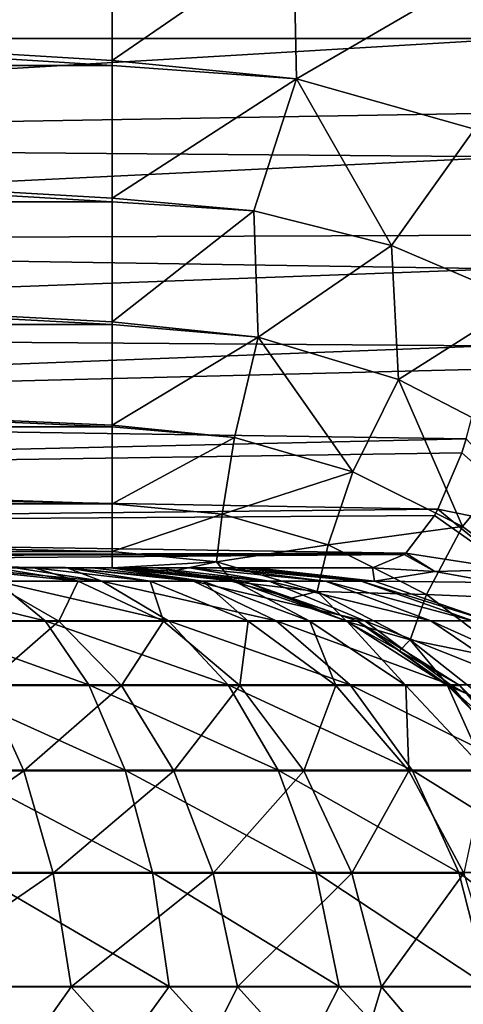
# Model space of a CAD drawing. Header units: millimetres. Extents: x -272 to -228, y -64 to 39.
# Tile 140 of 245: x -245.74 to -245.328, y -4.405 to -3.491. Entities that reach past the tile are written whole.
import ezdxf

# ---------------------------------------------------------------- set-up
doc = ezdxf.new("R2010")
doc.units = ezdxf.units.MM
doc.header["$LTSCALE"] = 26.699852
for name, color, linetype in [('126', 7, 'CONTINUOUS'), ('133', 7, 'CONTINUOUS'), ('259', 7, 'CONTINUOUS'), ('260', 7, 'CONTINUOUS'), ('271', 7, 'CONTINUOUS'), ('272', 7, 'CONTINUOUS'), ('274', 7, 'CONTINUOUS'), ('275', 7, 'CONTINUOUS'), ('362', 7, 'CONTINUOUS'), ('363', 7, 'CONTINUOUS')]:
    doc.layers.add(name, color=color, linetype=linetype)

msp = doc.modelspace()

# ---------------------------------------------------------------- linework, layer by layer
at = {"layer": '126', "color": 31, "linetype": 'Continuous', "true_color": 0xffba99}
for points in [[(-245.4128, -4, 16.44767), (-246.99127, -4, 16.80821), (-248.50303, -4, 11.64668), (-245.4128, -4, 16.44767)], [(-248.49199, -4, 11.55054), (-245.4128, -4, 16.44767), (-248.50303, -4, 11.64668), (-248.49199, -4, 11.55054)], [(-248.48757, -4, 11.53171), (-245.4128, -4, 16.44767), (-248.49199, -4, 11.55054), (-248.48757, -4, 11.53171)], [(-248.46259, -4, 11.45824), (-245.4128, -4, 16.44767), (-248.48757, -4, 11.53171), (-248.46259, -4, 11.45824)], [(-248.44599, -4, 11.42332), (-245.4128, -4, 16.44767), (-248.46259, -4, 11.45824), (-248.44599, -4, 11.42332)], [(-248.41594, -4, 11.37332), (-245.4128, -4, 16.44767), (-248.44599, -4, 11.42332), (-248.41594, -4, 11.37332)], [(-248.38053, -4, 11.32745), (-245.4128, -4, 16.44767), (-248.41594, -4, 11.37332), (-248.38053, -4, 11.32745)], [(-248.35379, -4, 11.299), (-245.4128, -4, 16.44767), (-248.38053, -4, 11.32745), (-248.35379, -4, 11.299)], [(-248.29473, -4, 11.24925), (-245.4128, -4, 16.44767), (-248.35379, -4, 11.299), (-248.29473, -4, 11.24925)], [(-248.27848, -4, 11.23807), (-245.4128, -4, 16.44767), (-248.29473, -4, 11.24925), (-248.27848, -4, 11.23807)], [(-248.19329, -4, 11.19298), (-245.4128, -4, 16.44767), (-248.27848, -4, 11.23807), (-248.19329, -4, 11.19298)], [(-247.69196, -4, 10.95156), (-245.4128, -4, 16.44767), (-248.19329, -4, 11.19298), (-247.69196, -4, 10.95156)], [(-245.65451, -4, 2.6), (-245.64353, -4, 3.22903), (-247.78133, -4, 2.6), (-245.65451, -4, 2.6)], [(-247.78133, -4, 2.6), (-245.64353, -4, 3.22903), (-247.48327, -4, 2.77153), (-247.78133, -4, 2.6)], [(-247.22097, -4, 10.65221), (-245.4128, -4, 16.44767), (-247.69196, -4, 10.95156), (-247.22097, -4, 10.65221)], [(-247.48327, -4, 2.77153), (-245.64353, -4, 3.22903), (-247.32174, -4, 2.87706), (-247.48327, -4, 2.77153)], [(-247.32174, -4, 2.87706), (-245.64353, -4, 3.22903), (-246.96963, -4, 3.14222), (-247.32174, -4, 2.87706)], [(-246.78835, -4, 10.29968), (-245.4128, -4, 16.44767), (-247.22097, -4, 10.65221), (-246.78835, -4, 10.29968)], [(-246.96963, -4, 3.14222), (-245.64353, -4, 3.22903), (-246.89637, -4, 3.20417), (-246.96963, -4, 3.14222)], [(-246.89637, -4, 3.20417), (-245.64353, -4, 3.22903), (-245.6461, -4, 3.28918), (-246.89637, -4, 3.20417)], [(-245.76313, -4, 3.56234), (-246.89637, -4, 3.20417), (-245.72682, -4, 3.51419), (-245.76313, -4, 3.56234)], [(-245.72682, -4, 3.51419), (-246.89637, -4, 3.20417), (-245.69657, -4, 3.46202), (-245.72682, -4, 3.51419)], [(-245.69657, -4, 3.46202), (-246.89637, -4, 3.20417), (-245.67282, -4, 3.40658), (-245.69657, -4, 3.46202)], [(-245.67282, -4, 3.40658), (-246.89637, -4, 3.20417), (-245.65592, -4, 3.34869), (-245.67282, -4, 3.40658)], [(-245.65592, -4, 3.34869), (-246.89637, -4, 3.20417), (-245.6461, -4, 3.28918), (-245.65592, -4, 3.34869)], [(-245.52156, -4, 10.21675), (-245.4128, -4, 16.44767), (-246.78835, -4, 10.29968), (-245.52156, -4, 10.21675)], [(-246.40039, -4, 9.89924), (-245.52156, -4, 10.21675), (-246.78835, -4, 10.29968), (-246.40039, -4, 9.89924)], [(-245.52623, -4, 10.15674), (-245.52156, -4, 10.21675), (-246.40039, -4, 9.89924), (-245.52623, -4, 10.15674)], [(-245.53811, -4, 10.0976), (-245.52623, -4, 10.15674), (-246.40039, -4, 9.89924), (-245.53811, -4, 10.0976)], [(-245.55702, -4, 10.04034), (-245.53811, -4, 10.0976), (-246.40039, -4, 9.89924), (-245.55702, -4, 10.04034)], [(-245.58269, -4, 9.98576), (-245.55702, -4, 10.04034), (-246.40039, -4, 9.89924), (-245.58269, -4, 9.98576)], [(-245.61475, -4, 9.93468), (-245.58269, -4, 9.98576), (-246.40039, -4, 9.89924), (-245.61475, -4, 9.93468)], [(-245.65272, -4, 9.88783), (-245.61475, -4, 9.93468), (-246.40039, -4, 9.89924), (-245.65272, -4, 9.88783)], [(-246.35844, -4, 9.85607), (-245.65272, -4, 9.88783), (-246.40039, -4, 9.89924), (-246.35844, -4, 9.85607)], [(-245.69605, -4, 9.84589), (-245.65272, -4, 9.88783), (-246.35844, -4, 9.85607), (-245.69605, -4, 9.84589)], [(-246.3115, -4, 9.81818), (-245.69605, -4, 9.84589), (-246.35844, -4, 9.85607), (-246.3115, -4, 9.81818)], [(-245.74411, -4, 9.80947), (-245.69605, -4, 9.84589), (-246.3115, -4, 9.81818), (-245.74411, -4, 9.80947)]]:
    msp.add_3dface(points, dxfattribs=at)
at = {"layer": '133', "color": 31, "linetype": 'Continuous', "true_color": 0xffba99}
for points in [[(-245.16788, 1.18245, 16.98313), (-246.7555, 1.18245, 17.35653), (-245.2785, -3.50872, 16.92922), (-245.16788, 1.18245, 16.98313)], [(-245.2785, -3.50872, 16.92922), (-246.7555, 1.18245, 17.35653), (-246.08644, -3.50872, 17.13403), (-245.2785, -3.50872, 16.92922)]]:
    msp.add_3dface(points, dxfattribs=at)
at = {"layer": '259', "color": 31, "linetype": 'Continuous', "true_color": 0xffba99}
for points in [[(-245.80497, -4, 3.60576), (-245.76313, -4, 3.56234), (-245.68597, -4.01253, 3.64315), (-245.80497, -4, 3.60576)], [(-245.76865, -4.01253, 3.72063), (-245.80497, -4, 3.60576), (-245.68597, -4.01253, 3.64315), (-245.76865, -4.01253, 3.72063)], [(-245.76313, -4, 3.56234), (-245.72682, -4, 3.51419), (-245.68597, -4.01253, 3.64315), (-245.76313, -4, 3.56234)], [(-245.72682, -4, 3.51419), (-245.69657, -4, 3.46202), (-245.619, -4.01253, 3.55175), (-245.72682, -4, 3.51419)], [(-245.68597, -4.01253, 3.64315), (-245.72682, -4, 3.51419), (-245.619, -4.01253, 3.55175), (-245.68597, -4.01253, 3.64315)], [(-245.69657, -4, 3.46202), (-245.67282, -4, 3.40658), (-245.57006, -4.01253, 3.44955), (-245.69657, -4, 3.46202)], [(-245.619, -4.01253, 3.55175), (-245.69657, -4, 3.46202), (-245.57006, -4.01253, 3.44955), (-245.619, -4.01253, 3.55175)], [(-245.67282, -4, 3.40658), (-245.65592, -4, 3.34869), (-245.57006, -4.01253, 3.44955), (-245.67282, -4, 3.40658)], [(-245.65592, -4, 3.34869), (-245.6461, -4, 3.28918), (-245.54082, -4.01253, 3.34008), (-245.65592, -4, 3.34869)], [(-245.57006, -4.01253, 3.44955), (-245.65592, -4, 3.34869), (-245.54082, -4.01253, 3.34008), (-245.57006, -4.01253, 3.44955)], [(-245.6461, -4, 3.28918), (-245.64353, -4, 3.22903), (-245.54082, -4.01253, 3.34008), (-245.6461, -4, 3.28918)], [(-245.54082, -4.01253, 3.34008), (-245.64353, -4, 3.22903), (-245.53229, -4.01253, 3.22709), (-245.54082, -4.01253, 3.34008)], [(-245.81589, -4.04956, 3.87561), (-245.76865, -4.01253, 3.72063), (-245.70379, -4.04956, 3.80419), (-245.81589, -4.04956, 3.87561)], [(-245.76865, -4.01253, 3.72063), (-245.68597, -4.01253, 3.64315), (-245.70379, -4.04956, 3.80419), (-245.76865, -4.01253, 3.72063)], [(-245.70379, -4.04956, 3.80419), (-245.68597, -4.01253, 3.64315), (-245.6068, -4.04956, 3.71331), (-245.70379, -4.04956, 3.80419)], [(-245.68597, -4.01253, 3.64315), (-245.619, -4.01253, 3.55175), (-245.6068, -4.04956, 3.71331), (-245.68597, -4.01253, 3.64315)], [(-245.619, -4.01253, 3.55175), (-245.57006, -4.01253, 3.44955), (-245.52824, -4.04956, 3.60609), (-245.619, -4.01253, 3.55175)], [(-245.6068, -4.04956, 3.71331), (-245.619, -4.01253, 3.55175), (-245.52824, -4.04956, 3.60609), (-245.6068, -4.04956, 3.71331)], [(-245.57006, -4.01253, 3.44955), (-245.54082, -4.01253, 3.34008), (-245.47083, -4.04956, 3.48621), (-245.57006, -4.01253, 3.44955)], [(-245.52824, -4.04956, 3.60609), (-245.57006, -4.01253, 3.44955), (-245.47083, -4.04956, 3.48621), (-245.52824, -4.04956, 3.60609)], [(-245.54082, -4.01253, 3.34008), (-245.53229, -4.01253, 3.22709), (-245.43653, -4.04956, 3.35779), (-245.54082, -4.01253, 3.34008)], [(-245.47083, -4.04956, 3.48621), (-245.54082, -4.01253, 3.34008), (-245.43653, -4.04956, 3.35779), (-245.47083, -4.04956, 3.48621)], [(-245.43653, -4.04956, 3.35779), (-245.53229, -4.01253, 3.22709), (-245.42652, -4.04956, 3.22525), (-245.43653, -4.04956, 3.35779)], [(-245.81589, -4.04956, 3.87561), (-245.70379, -4.04956, 3.80419), (-245.77255, -4.10922, 3.96001), (-245.81589, -4.04956, 3.87561)], [(-245.77255, -4.10922, 3.96001), (-245.70379, -4.04956, 3.80419), (-245.64561, -4.10922, 3.87914), (-245.77255, -4.10922, 3.96001)], [(-245.70379, -4.04956, 3.80419), (-245.6068, -4.04956, 3.71331), (-245.64561, -4.10922, 3.87914), (-245.70379, -4.04956, 3.80419)], [(-245.64561, -4.10922, 3.87914), (-245.6068, -4.04956, 3.71331), (-245.53579, -4.10922, 3.77623), (-245.64561, -4.10922, 3.87914)], [(-245.6068, -4.04956, 3.71331), (-245.52824, -4.04956, 3.60609), (-245.53579, -4.10922, 3.77623), (-245.6068, -4.04956, 3.71331)], [(-245.53579, -4.10922, 3.77623), (-245.52824, -4.04956, 3.60609), (-245.44684, -4.10922, 3.65482), (-245.53579, -4.10922, 3.77623)], [(-245.52824, -4.04956, 3.60609), (-245.47083, -4.04956, 3.48621), (-245.44684, -4.10922, 3.65482), (-245.52824, -4.04956, 3.60609)], [(-245.47083, -4.04956, 3.48621), (-245.43653, -4.04956, 3.35779), (-245.38183, -4.10922, 3.51908), (-245.47083, -4.04956, 3.48621)], [(-245.44684, -4.10922, 3.65482), (-245.47083, -4.04956, 3.48621), (-245.38183, -4.10922, 3.51908), (-245.44684, -4.10922, 3.65482)], [(-245.43653, -4.04956, 3.35779), (-245.42652, -4.04956, 3.22525), (-245.34299, -4.10922, 3.37367), (-245.43653, -4.04956, 3.35779)], [(-245.38183, -4.10922, 3.51908), (-245.43653, -4.04956, 3.35779), (-245.34299, -4.10922, 3.37367), (-245.38183, -4.10922, 3.51908)], [(-245.34299, -4.10922, 3.37367), (-245.42652, -4.04956, 3.22525), (-245.33166, -4.10922, 3.22359), (-245.34299, -4.10922, 3.37367)], [(-245.88968, -4.18852, 4.09199), (-245.77255, -4.10922, 3.96001), (-245.73637, -4.18852, 4.03047), (-245.88968, -4.18852, 4.09199)], [(-245.77255, -4.10922, 3.96001), (-245.64561, -4.10922, 3.87914), (-245.73637, -4.18852, 4.03047), (-245.77255, -4.10922, 3.96001)], [(-245.73637, -4.18852, 4.03047), (-245.64561, -4.10922, 3.87914), (-245.59705, -4.18852, 3.94171), (-245.73637, -4.18852, 4.03047)], [(-245.64561, -4.10922, 3.87914), (-245.53579, -4.10922, 3.77623), (-245.59705, -4.18852, 3.94171), (-245.64561, -4.10922, 3.87914)], [(-245.59705, -4.18852, 3.94171), (-245.53579, -4.10922, 3.77623), (-245.47651, -4.18852, 3.82876), (-245.59705, -4.18852, 3.94171)], [(-245.53579, -4.10922, 3.77623), (-245.44684, -4.10922, 3.65482), (-245.47651, -4.18852, 3.82876), (-245.53579, -4.10922, 3.77623)], [(-245.47651, -4.18852, 3.82876), (-245.44684, -4.10922, 3.65482), (-245.37888, -4.18852, 3.69551), (-245.47651, -4.18852, 3.82876)], [(-245.44684, -4.10922, 3.65482), (-245.38183, -4.10922, 3.51908), (-245.37888, -4.18852, 3.69551), (-245.44684, -4.10922, 3.65482)], [(-245.38183, -4.10922, 3.51908), (-245.34299, -4.10922, 3.37367), (-245.30753, -4.18852, 3.54652), (-245.38183, -4.10922, 3.51908)], [(-245.37888, -4.18852, 3.69551), (-245.38183, -4.10922, 3.51908), (-245.30753, -4.18852, 3.54652), (-245.37888, -4.18852, 3.69551)], [(-245.34299, -4.10922, 3.37367), (-245.33166, -4.10922, 3.22359), (-245.2649, -4.18852, 3.38693), (-245.34299, -4.10922, 3.37367)], [(-245.30753, -4.18852, 3.54652), (-245.34299, -4.10922, 3.37367), (-245.2649, -4.18852, 3.38693), (-245.30753, -4.18852, 3.54652)], [(-245.2649, -4.18852, 3.38693), (-245.33166, -4.10922, 3.22359), (-245.25246, -4.18852, 3.22221), (-245.2649, -4.18852, 3.38693)], [(-245.88968, -4.18852, 4.09199), (-245.73637, -4.18852, 4.03047), (-245.87272, -4.28346, 4.14907), (-245.88968, -4.18852, 4.09199)], [(-245.87272, -4.28346, 4.14907), (-245.73637, -4.18852, 4.03047), (-245.70916, -4.28346, 4.08344), (-245.87272, -4.28346, 4.14907)], [(-245.73637, -4.18852, 4.03047), (-245.59705, -4.18852, 3.94171), (-245.70916, -4.28346, 4.08344), (-245.73637, -4.18852, 4.03047)], [(-245.70916, -4.28346, 4.08344), (-245.59705, -4.18852, 3.94171), (-245.56053, -4.28346, 3.98875), (-245.70916, -4.28346, 4.08344)], [(-245.59705, -4.18852, 3.94171), (-245.47651, -4.18852, 3.82876), (-245.56053, -4.28346, 3.98875), (-245.59705, -4.18852, 3.94171)], [(-245.56053, -4.28346, 3.98875), (-245.47651, -4.18852, 3.82876), (-245.43193, -4.28346, 3.86826), (-245.56053, -4.28346, 3.98875)], [(-245.47651, -4.18852, 3.82876), (-245.37888, -4.18852, 3.69551), (-245.43193, -4.28346, 3.86826), (-245.47651, -4.18852, 3.82876)], [(-245.43193, -4.28346, 3.86826), (-245.37888, -4.18852, 3.69551), (-245.32779, -4.28346, 3.7261), (-245.43193, -4.28346, 3.86826)], [(-245.37888, -4.18852, 3.69551), (-245.30753, -4.18852, 3.54652), (-245.32779, -4.28346, 3.7261), (-245.37888, -4.18852, 3.69551)], [(-245.87272, -4.28346, 4.14907), (-245.70916, -4.28346, 4.08344), (-245.8622, -4.38928, 4.18445), (-245.87272, -4.28346, 4.14907)], [(-245.8622, -4.38928, 4.18445), (-245.70916, -4.28346, 4.08344), (-245.6923, -4.38928, 4.11628), (-245.8622, -4.38928, 4.18445)], [(-245.70916, -4.28346, 4.08344), (-245.56053, -4.28346, 3.98875), (-245.6923, -4.38928, 4.11628), (-245.70916, -4.28346, 4.08344)], [(-245.6923, -4.38928, 4.11628), (-245.56053, -4.28346, 3.98875), (-245.5379, -4.38928, 4.01791), (-245.6923, -4.38928, 4.11628)], [(-245.56053, -4.28346, 3.98875), (-245.43193, -4.28346, 3.86826), (-245.5379, -4.38928, 4.01791), (-245.56053, -4.28346, 3.98875)], [(-245.5379, -4.38928, 4.01791), (-245.43193, -4.28346, 3.86826), (-245.40431, -4.38928, 3.89274), (-245.5379, -4.38928, 4.01791)], [(-245.43193, -4.28346, 3.86826), (-245.32779, -4.28346, 3.7261), (-245.40431, -4.38928, 3.89274), (-245.43193, -4.28346, 3.86826)], [(-245.40431, -4.38928, 3.89274), (-245.32779, -4.28346, 3.7261), (-245.29612, -4.38928, 3.74506), (-245.40431, -4.38928, 3.89274)], [(-245.77105, -4.5, 4.16583), (-245.8622, -4.38928, 4.18445), (-245.6923, -4.38928, 4.11628), (-245.77105, -4.5, 4.16583)], [(-245.59317, -4.5, 4.07273), (-245.77105, -4.5, 4.16583), (-245.6923, -4.38928, 4.11628), (-245.59317, -4.5, 4.07273)], [(-245.59317, -4.5, 4.07273), (-245.6923, -4.38928, 4.11628), (-245.5379, -4.38928, 4.01791), (-245.59317, -4.5, 4.07273)], [(-245.43747, -4.5, 3.94598), (-245.59317, -4.5, 4.07273), (-245.5379, -4.38928, 4.01791), (-245.43747, -4.5, 3.94598)], [(-245.43747, -4.5, 3.94598), (-245.5379, -4.38928, 4.01791), (-245.40431, -4.38928, 3.89274), (-245.43747, -4.5, 3.94598)], [(-245.31022, -4.5, 3.79069), (-245.43747, -4.5, 3.94598), (-245.40431, -4.38928, 3.89274), (-245.31022, -4.5, 3.79069)], [(-245.31022, -4.5, 3.79069), (-245.40431, -4.38928, 3.89274), (-245.29612, -4.38928, 3.74506), (-245.31022, -4.5, 3.79069)]]:
    msp.add_3dface(points, dxfattribs=at)
at = {"layer": '260', "color": 31, "linetype": 'Continuous', "true_color": 0xffba99}
for points in [[(-245.64353, -4, 3.22903), (-245.65451, -4, 2.6), (-245.59818, -4.00318, 2.60118), (-245.64353, -4, 3.22903)], [(-245.53229, -4.01253, 3.22709), (-245.64353, -4, 3.22903), (-245.59818, -4.00318, 2.60118), (-245.53229, -4.01253, 3.22709)], [(-245.54259, -4.01267, 2.60234), (-245.53229, -4.01253, 3.22709), (-245.59818, -4.00318, 2.60118), (-245.54259, -4.01267, 2.60234)], [(-245.48833, -4.02839, 2.60348), (-245.53229, -4.01253, 3.22709), (-245.54259, -4.01267, 2.60234), (-245.48833, -4.02839, 2.60348)], [(-245.42652, -4.04956, 3.22525), (-245.53229, -4.01253, 3.22709), (-245.48833, -4.02839, 2.60348), (-245.42652, -4.04956, 3.22525)], [(-245.43653, -4.04996, 2.60456), (-245.42652, -4.04956, 3.22525), (-245.48833, -4.02839, 2.60348), (-245.43653, -4.04996, 2.60456)], [(-245.38764, -4.07708, 2.60559), (-245.42652, -4.04956, 3.22525), (-245.43653, -4.04996, 2.60456), (-245.38764, -4.07708, 2.60559)], [(-245.33166, -4.10922, 3.22359), (-245.42652, -4.04956, 3.22525), (-245.38764, -4.07708, 2.60559), (-245.33166, -4.10922, 3.22359)], [(-245.34203, -4.10954, 2.60654), (-245.33166, -4.10922, 3.22359), (-245.38764, -4.07708, 2.60559), (-245.34203, -4.10954, 2.60654)], [(-245.30031, -4.14691, 2.60741), (-245.33166, -4.10922, 3.22359), (-245.34203, -4.10954, 2.60654), (-245.30031, -4.14691, 2.60741)], [(-245.25246, -4.18852, 3.22221), (-245.33166, -4.10922, 3.22359), (-245.30031, -4.14691, 2.60741), (-245.25246, -4.18852, 3.22221)]]:
    msp.add_3dface(points, dxfattribs=at)
at = {"layer": '271', "color": 31, "linetype": 'Continuous', "true_color": 0xffba99}
for points in [[(-245.74411, -4, 9.80947), (-245.79621, -4, 9.7791), (-245.66408, -4.01241, 9.73027), (-245.74411, -4, 9.80947)], [(-245.79621, -4, 9.7791), (-245.76163, -4.01241, 9.67281), (-245.66408, -4.01241, 9.73027), (-245.79621, -4, 9.7791)], [(-245.69605, -4, 9.84589), (-245.74411, -4, 9.80947), (-245.66408, -4.01241, 9.73027), (-245.69605, -4, 9.84589)], [(-245.65272, -4, 9.88783), (-245.69605, -4, 9.84589), (-245.57882, -4.01241, 9.80474), (-245.65272, -4, 9.88783)], [(-245.69605, -4, 9.84589), (-245.66408, -4.01241, 9.73027), (-245.57882, -4.01241, 9.80474), (-245.69605, -4, 9.84589)], [(-245.61475, -4, 9.93468), (-245.65272, -4, 9.88783), (-245.50877, -4.01241, 9.89368), (-245.61475, -4, 9.93468)], [(-245.65272, -4, 9.88783), (-245.57882, -4.01241, 9.80474), (-245.50877, -4.01241, 9.89368), (-245.65272, -4, 9.88783)], [(-245.58269, -4, 9.98576), (-245.61475, -4, 9.93468), (-245.50877, -4.01241, 9.89368), (-245.58269, -4, 9.98576)], [(-245.55702, -4, 10.04034), (-245.58269, -4, 9.98576), (-245.45633, -4.01241, 9.99401), (-245.55702, -4, 10.04034)], [(-245.58269, -4, 9.98576), (-245.50877, -4.01241, 9.89368), (-245.45633, -4.01241, 9.99401), (-245.58269, -4, 9.98576)], [(-245.53811, -4, 10.0976), (-245.55702, -4, 10.04034), (-245.42332, -4.01241, 10.1023), (-245.53811, -4, 10.0976)], [(-245.55702, -4, 10.04034), (-245.45633, -4.01241, 9.99401), (-245.42332, -4.01241, 10.1023), (-245.55702, -4, 10.04034)], [(-245.52623, -4, 10.15674), (-245.53811, -4, 10.0976), (-245.42332, -4.01241, 10.1023), (-245.52623, -4, 10.15674)], [(-245.52156, -4, 10.21675), (-245.52623, -4, 10.15674), (-245.41086, -4.01241, 10.21482), (-245.52156, -4, 10.21675)], [(-245.52623, -4, 10.15674), (-245.42332, -4.01241, 10.1023), (-245.41086, -4.01241, 10.21482), (-245.52623, -4, 10.15674)], [(-245.84152, -4.04932, 9.53191), (-245.7166, -4.04932, 9.57704), (-245.8681, -4.01241, 9.63434), (-245.84152, -4.04932, 9.53191)], [(-245.8681, -4.01241, 9.63434), (-245.7166, -4.04932, 9.57704), (-245.76163, -4.01241, 9.67281), (-245.8681, -4.01241, 9.63434)], [(-245.7166, -4.04932, 9.57704), (-245.60215, -4.04932, 9.64446), (-245.76163, -4.01241, 9.67281), (-245.7166, -4.04932, 9.57704)], [(-245.76163, -4.01241, 9.67281), (-245.60215, -4.04932, 9.64446), (-245.66408, -4.01241, 9.73027), (-245.76163, -4.01241, 9.67281)], [(-245.60215, -4.04932, 9.64446), (-245.50211, -4.04932, 9.73184), (-245.66408, -4.01241, 9.73027), (-245.60215, -4.04932, 9.64446)], [(-245.66408, -4.01241, 9.73027), (-245.50211, -4.04932, 9.73184), (-245.57882, -4.01241, 9.80474), (-245.66408, -4.01241, 9.73027)], [(-245.50211, -4.04932, 9.73184), (-245.41992, -4.04932, 9.83618), (-245.57882, -4.01241, 9.80474), (-245.50211, -4.04932, 9.73184)], [(-245.57882, -4.01241, 9.80474), (-245.41992, -4.04932, 9.83618), (-245.50877, -4.01241, 9.89368), (-245.57882, -4.01241, 9.80474)], [(-245.41992, -4.04932, 9.83618), (-245.35841, -4.04932, 9.9539), (-245.50877, -4.01241, 9.89368), (-245.41992, -4.04932, 9.83618)], [(-245.50877, -4.01241, 9.89368), (-245.35841, -4.04932, 9.9539), (-245.45633, -4.01241, 9.99401), (-245.50877, -4.01241, 9.89368)], [(-245.35841, -4.04932, 9.9539), (-245.31967, -4.04932, 10.08095), (-245.45633, -4.01241, 9.99401), (-245.35841, -4.04932, 9.9539)], [(-245.45633, -4.01241, 9.99401), (-245.31967, -4.04932, 10.08095), (-245.42332, -4.01241, 10.1023), (-245.45633, -4.01241, 9.99401)], [(-245.31967, -4.04932, 10.08095), (-245.30505, -4.04932, 10.21297), (-245.42332, -4.01241, 10.1023), (-245.31967, -4.04932, 10.08095)], [(-245.42332, -4.01241, 10.1023), (-245.30505, -4.04932, 10.21297), (-245.41086, -4.01241, 10.21482), (-245.42332, -4.01241, 10.1023)], [(-245.81767, -4.10887, 9.44001), (-245.6762, -4.10887, 9.49112), (-245.84152, -4.04932, 9.53191), (-245.81767, -4.10887, 9.44001)], [(-245.84152, -4.04932, 9.53191), (-245.6762, -4.10887, 9.49112), (-245.7166, -4.04932, 9.57704), (-245.84152, -4.04932, 9.53191)], [(-245.6762, -4.10887, 9.49112), (-245.54659, -4.10887, 9.56747), (-245.7166, -4.04932, 9.57704), (-245.6762, -4.10887, 9.49112)], [(-245.7166, -4.04932, 9.57704), (-245.54659, -4.10887, 9.56747), (-245.60215, -4.04932, 9.64446), (-245.7166, -4.04932, 9.57704)], [(-245.54659, -4.10887, 9.56747), (-245.4333, -4.10887, 9.66643), (-245.60215, -4.04932, 9.64446), (-245.54659, -4.10887, 9.56747)], [(-245.60215, -4.04932, 9.64446), (-245.4333, -4.10887, 9.66643), (-245.50211, -4.04932, 9.73184), (-245.60215, -4.04932, 9.64446)], [(-245.4333, -4.10887, 9.66643), (-245.34022, -4.10887, 9.7846), (-245.50211, -4.04932, 9.73184), (-245.4333, -4.10887, 9.66643)], [(-245.50211, -4.04932, 9.73184), (-245.34022, -4.10887, 9.7846), (-245.41992, -4.04932, 9.83618), (-245.50211, -4.04932, 9.73184)], [(-245.34022, -4.10887, 9.7846), (-245.27055, -4.10887, 9.91792), (-245.41992, -4.04932, 9.83618), (-245.34022, -4.10887, 9.7846)], [(-245.41992, -4.04932, 9.83618), (-245.27055, -4.10887, 9.91792), (-245.35841, -4.04932, 9.9539), (-245.41992, -4.04932, 9.83618)], [(-245.27055, -4.10887, 9.91792), (-245.22668, -4.10887, 10.0618), (-245.35841, -4.04932, 9.9539), (-245.27055, -4.10887, 9.91792)], [(-245.35841, -4.04932, 9.9539), (-245.22668, -4.10887, 10.0618), (-245.31967, -4.04932, 10.08095), (-245.35841, -4.04932, 9.9539)], [(-245.79776, -4.18808, 9.36326), (-245.64246, -4.18808, 9.41936), (-245.81767, -4.10887, 9.44001), (-245.79776, -4.18808, 9.36326)], [(-245.81767, -4.10887, 9.44001), (-245.64246, -4.18808, 9.41936), (-245.6762, -4.10887, 9.49112), (-245.81767, -4.10887, 9.44001)], [(-245.64246, -4.18808, 9.41936), (-245.50018, -4.18808, 9.50317), (-245.6762, -4.10887, 9.49112), (-245.64246, -4.18808, 9.41936)], [(-245.6762, -4.10887, 9.49112), (-245.50018, -4.18808, 9.50317), (-245.54659, -4.10887, 9.56747), (-245.6762, -4.10887, 9.49112)], [(-245.50018, -4.18808, 9.50317), (-245.37582, -4.18808, 9.6118), (-245.54659, -4.10887, 9.56747), (-245.50018, -4.18808, 9.50317)], [(-245.54659, -4.10887, 9.56747), (-245.37582, -4.18808, 9.6118), (-245.4333, -4.10887, 9.66643), (-245.54659, -4.10887, 9.56747)], [(-245.37582, -4.18808, 9.6118), (-245.27364, -4.18808, 9.74152), (-245.4333, -4.10887, 9.66643), (-245.37582, -4.18808, 9.6118)], [(-245.4333, -4.10887, 9.66643), (-245.27364, -4.18808, 9.74152), (-245.34022, -4.10887, 9.7846), (-245.4333, -4.10887, 9.66643)], [(-245.27364, -4.18808, 9.74152), (-245.19717, -4.18808, 9.88786), (-245.34022, -4.10887, 9.7846), (-245.27364, -4.18808, 9.74152)], [(-245.34022, -4.10887, 9.7846), (-245.19717, -4.18808, 9.88786), (-245.27055, -4.10887, 9.91792), (-245.34022, -4.10887, 9.7846)], [(-245.78277, -4.28295, 9.30551), (-245.61707, -4.28295, 9.36537), (-245.79776, -4.18808, 9.36326), (-245.78277, -4.28295, 9.30551)], [(-245.79776, -4.18808, 9.36326), (-245.61707, -4.28295, 9.36537), (-245.64246, -4.18808, 9.41936), (-245.79776, -4.18808, 9.36326)], [(-245.61707, -4.28295, 9.36537), (-245.46527, -4.28295, 9.45479), (-245.64246, -4.18808, 9.41936), (-245.61707, -4.28295, 9.36537)], [(-245.64246, -4.18808, 9.41936), (-245.46527, -4.28295, 9.45479), (-245.50018, -4.18808, 9.50317), (-245.64246, -4.18808, 9.41936)], [(-245.46527, -4.28295, 9.45479), (-245.33258, -4.28295, 9.5707), (-245.50018, -4.18808, 9.50317), (-245.46527, -4.28295, 9.45479)], [(-245.50018, -4.18808, 9.50317), (-245.33258, -4.28295, 9.5707), (-245.37582, -4.18808, 9.6118), (-245.50018, -4.18808, 9.50317)], [(-245.33258, -4.28295, 9.5707), (-245.22356, -4.28295, 9.7091), (-245.37582, -4.18808, 9.6118), (-245.33258, -4.28295, 9.5707)], [(-245.37582, -4.18808, 9.6118), (-245.22356, -4.28295, 9.7091), (-245.27364, -4.18808, 9.74152), (-245.37582, -4.18808, 9.6118)], [(-245.77347, -4.38874, 9.26967), (-245.60132, -4.38874, 9.33186), (-245.78277, -4.28295, 9.30551), (-245.77347, -4.38874, 9.26967)], [(-245.78277, -4.28295, 9.30551), (-245.60132, -4.38874, 9.33186), (-245.61707, -4.28295, 9.36537), (-245.78277, -4.28295, 9.30551)], [(-245.60132, -4.38874, 9.33186), (-245.4436, -4.38874, 9.42477), (-245.61707, -4.28295, 9.36537), (-245.60132, -4.38874, 9.33186)], [(-245.61707, -4.28295, 9.36537), (-245.4436, -4.38874, 9.42477), (-245.46527, -4.28295, 9.45479), (-245.61707, -4.28295, 9.36537)], [(-245.4436, -4.38874, 9.42477), (-245.30574, -4.38874, 9.54519), (-245.46527, -4.28295, 9.45479), (-245.4436, -4.38874, 9.42477)], [(-245.46527, -4.28295, 9.45479), (-245.30574, -4.38874, 9.54519), (-245.33258, -4.28295, 9.5707), (-245.46527, -4.28295, 9.45479)], [(-245.30574, -4.38874, 9.54519), (-245.19247, -4.38874, 9.68899), (-245.33258, -4.28295, 9.5707), (-245.30574, -4.38874, 9.54519)], [(-245.33258, -4.28295, 9.5707), (-245.19247, -4.38874, 9.68899), (-245.22356, -4.28295, 9.7091), (-245.33258, -4.28295, 9.5707)], [(-245.87641, -4.5, 9.23606), (-245.68169, -4.5, 9.28498), (-245.77347, -4.38874, 9.26967), (-245.87641, -4.5, 9.23606)], [(-245.77347, -4.38874, 9.26967), (-245.68169, -4.5, 9.28498), (-245.60132, -4.38874, 9.33186), (-245.77347, -4.38874, 9.26967)], [(-245.68169, -4.5, 9.28498), (-245.50067, -4.5, 9.37181), (-245.60132, -4.38874, 9.33186), (-245.68169, -4.5, 9.28498)], [(-245.60132, -4.38874, 9.33186), (-245.50067, -4.5, 9.37181), (-245.4436, -4.38874, 9.42477), (-245.60132, -4.38874, 9.33186)], [(-245.50067, -4.5, 9.37181), (-245.34064, -4.5, 9.49305), (-245.4436, -4.38874, 9.42477), (-245.50067, -4.5, 9.37181)], [(-245.4436, -4.38874, 9.42477), (-245.34064, -4.5, 9.49305), (-245.30574, -4.38874, 9.54519), (-245.4436, -4.38874, 9.42477)], [(-245.34064, -4.5, 9.49305), (-245.20806, -4.5, 9.64381), (-245.30574, -4.38874, 9.54519), (-245.34064, -4.5, 9.49305)]]:
    msp.add_3dface(points, dxfattribs=at)
at = {"layer": '272', "color": 31, "linetype": 'Continuous', "true_color": 0xffba99}
for points in [[(-245.4128, -4, 16.44767), (-245.52156, -4, 10.21675), (-245.41086, -4.01241, 10.21482), (-245.4128, -4, 16.44767)], [(-245.4128, -4, 16.44767), (-245.41086, -4.01241, 10.21482), (-245.35471, -4.00345, 16.41557), (-245.4128, -4, 16.44767)], [(-245.35471, -4.00345, 16.41557), (-245.41086, -4.01241, 10.21482), (-245.29811, -4.01359, 16.38318), (-245.35471, -4.00345, 16.41557)], [(-245.41086, -4.01241, 10.21482), (-245.30505, -4.04932, 10.21297), (-245.29811, -4.01359, 16.38318), (-245.41086, -4.01241, 10.21482)]]:
    msp.add_3dface(points, dxfattribs=at)
at = {"layer": '274', "color": 31, "linetype": 'Continuous', "true_color": 0xffba99}
for points in [[(-245.24588, -3.96719, 16.61237), (-245.32559, -3.8803, 16.76035), (-245.32984, -3.89323, 16.74513), (-245.24588, -3.96719, 16.61237)], [(-245.35191, -3.94567, 16.666), (-245.24588, -3.96719, 16.61237), (-245.32984, -3.89323, 16.74513), (-245.35191, -3.94567, 16.666)], [(-245.28387, -4.00157, 16.50634), (-245.35191, -3.94567, 16.666), (-245.35512, -3.95156, 16.65447), (-245.28387, -4.00157, 16.50634)], [(-245.24588, -3.96719, 16.61237), (-245.35191, -3.94567, 16.666), (-245.28387, -4.00157, 16.50634), (-245.24588, -3.96719, 16.61237)], [(-245.3816, -3.98632, 16.55954), (-245.28387, -4.00157, 16.50634), (-245.35512, -3.95156, 16.65447), (-245.3816, -3.98632, 16.55954)], [(-245.4128, -4, 16.44767), (-245.35471, -4.00345, 16.41557), (-245.38324, -3.98774, 16.55367), (-245.4128, -4, 16.44767)], [(-245.35471, -4.00345, 16.41557), (-245.3816, -3.98632, 16.55954), (-245.38324, -3.98774, 16.55367), (-245.35471, -4.00345, 16.41557)], [(-245.35471, -4.00345, 16.41557), (-245.28387, -4.00157, 16.50634), (-245.3816, -3.98632, 16.55954), (-245.35471, -4.00345, 16.41557)], [(-245.35471, -4.00345, 16.41557), (-245.29811, -4.01359, 16.38318), (-245.28387, -4.00157, 16.50634), (-245.35471, -4.00345, 16.41557)]]:
    msp.add_3dface(points, dxfattribs=at)
at = {"layer": '275', "color": 31, "linetype": 'Continuous', "true_color": 0xffba99}
for points in [[(-245.2785, -3.50872, 16.92922), (-246.08644, -3.50872, 17.13403), (-246.90513, -3.60502, 17.28941), (-245.2785, -3.50872, 16.92922)], [(-245.28011, -3.5777, 16.92344), (-245.2785, -3.50872, 16.92922), (-246.90513, -3.60502, 17.28941), (-245.28011, -3.5777, 16.92344)], [(-245.28231, -3.61854, 16.91556), (-245.28011, -3.5777, 16.92344), (-246.90513, -3.60502, 17.28941), (-245.28231, -3.61854, 16.91556)], [(-245.28231, -3.61854, 16.91556), (-246.90513, -3.60502, 17.28941), (-246.91032, -3.69737, 17.26042), (-245.28231, -3.61854, 16.91556)], [(-245.28867, -3.69107, 16.89274), (-245.28231, -3.61854, 16.91556), (-246.91032, -3.69737, 17.26042), (-245.28867, -3.69107, 16.89274)], [(-245.29251, -3.72254, 16.87896), (-245.28867, -3.69107, 16.89274), (-246.91032, -3.69737, 17.26042), (-245.29251, -3.72254, 16.87896)], [(-245.29251, -3.72254, 16.87896), (-246.91032, -3.69737, 17.26042), (-246.91855, -3.7823, 17.21443), (-245.29251, -3.72254, 16.87896)], [(-245.30412, -3.79383, 16.83735), (-245.29251, -3.72254, 16.87896), (-246.91855, -3.7823, 17.21443), (-245.30412, -3.79383, 16.83735)], [(-245.30412, -3.79383, 16.83735), (-246.91855, -3.7823, 17.21443), (-246.92951, -3.85662, 17.15318), (-245.30412, -3.79383, 16.83735)], [(-245.30862, -3.81563, 16.8212), (-245.30412, -3.79383, 16.83735), (-246.92951, -3.85662, 17.15318), (-245.30862, -3.81563, 16.8212)], [(-245.32559, -3.8803, 16.76035), (-245.30862, -3.81563, 16.8212), (-246.92951, -3.85662, 17.15318), (-245.32559, -3.8803, 16.76035)], [(-245.32559, -3.8803, 16.76035), (-246.92951, -3.85662, 17.15318), (-246.9428, -3.91754, 17.07896), (-245.32559, -3.8803, 16.76035)], [(-245.32984, -3.89323, 16.74513), (-245.32559, -3.8803, 16.76035), (-246.9428, -3.91754, 17.07896), (-245.32984, -3.89323, 16.74513)], [(-245.35191, -3.94567, 16.666), (-245.32984, -3.89323, 16.74513), (-246.9428, -3.91754, 17.07896), (-245.35191, -3.94567, 16.666)], [(-245.35191, -3.94567, 16.666), (-246.9428, -3.91754, 17.07896), (-246.95791, -3.96277, 16.99457), (-245.35191, -3.94567, 16.666)], [(-245.35512, -3.95156, 16.65447), (-245.35191, -3.94567, 16.666), (-246.95791, -3.96277, 16.99457), (-245.35512, -3.95156, 16.65447)], [(-245.3816, -3.98632, 16.55954), (-245.35512, -3.95156, 16.65447), (-246.95791, -3.96277, 16.99457), (-245.3816, -3.98632, 16.55954)], [(-245.3816, -3.98632, 16.55954), (-246.95791, -3.96277, 16.99457), (-246.97427, -3.9906, 16.90317), (-245.3816, -3.98632, 16.55954)], [(-246.99127, -4, 16.80821), (-245.4128, -4, 16.44767), (-245.38324, -3.98774, 16.55367), (-246.99127, -4, 16.80821)], [(-246.99127, -4, 16.80821), (-245.38324, -3.98774, 16.55367), (-246.97427, -3.9906, 16.90317), (-246.99127, -4, 16.80821)], [(-245.38324, -3.98774, 16.55367), (-245.3816, -3.98632, 16.55954), (-246.97427, -3.9906, 16.90317), (-245.38324, -3.98774, 16.55367)]]:
    msp.add_3dface(points, dxfattribs=at)
at = {"layer": '362', "color": 31, "linetype": 'Continuous', "true_color": 0xffba99}
for points in [[(-247.78133, -3.4, 2), (-245.65451, -3.4, 2), (-245.65451, -3.52895, 2.01402), (-247.78133, -3.4, 2)], [(-247.78133, -3.53351, 2.01504), (-247.78133, -3.4, 2), (-245.65451, -3.53351, 2.01504), (-247.78133, -3.53351, 2.01504)], [(-245.65451, -3.53351, 2.01504), (-247.78133, -3.4, 2), (-245.65451, -3.52895, 2.01402), (-245.65451, -3.53351, 2.01504)], [(-247.78133, -3.66033, 2.05942), (-247.78133, -3.53351, 2.01504), (-245.65451, -3.66033, 2.05942), (-247.78133, -3.66033, 2.05942)], [(-245.65451, -3.66033, 2.05942), (-247.78133, -3.53351, 2.01504), (-245.65451, -3.65684, 2.05775), (-245.65451, -3.66033, 2.05942)], [(-245.65451, -3.65684, 2.05775), (-247.78133, -3.53351, 2.01504), (-245.65451, -3.53351, 2.01504), (-245.65451, -3.65684, 2.05775)], [(-247.78133, -3.77409, 2.1309), (-247.78133, -3.66033, 2.05942), (-245.65451, -3.77409, 2.1309), (-247.78133, -3.77409, 2.1309)], [(-245.65451, -3.77409, 2.1309), (-247.78133, -3.66033, 2.05942), (-245.65451, -3.77169, 2.12899), (-245.65451, -3.77409, 2.1309)], [(-245.65451, -3.77169, 2.12899), (-247.78133, -3.66033, 2.05942), (-245.65451, -3.66033, 2.05942), (-245.65451, -3.77169, 2.12899)], [(-247.78133, -3.8691, 2.22591), (-247.78133, -3.77409, 2.1309), (-245.65451, -3.8691, 2.22591), (-247.78133, -3.8691, 2.22591)], [(-245.65451, -3.8691, 2.22591), (-247.78133, -3.77409, 2.1309), (-245.65451, -3.86768, 2.22414), (-245.65451, -3.8691, 2.22591)], [(-245.65451, -3.86768, 2.22414), (-247.78133, -3.77409, 2.1309), (-245.65451, -3.77409, 2.1309), (-245.65451, -3.86768, 2.22414)], [(-247.78133, -3.94058, 2.33967), (-247.78133, -3.8691, 2.22591), (-245.65451, -3.94058, 2.33967), (-247.78133, -3.94058, 2.33967)], [(-245.65451, -3.94058, 2.33967), (-247.78133, -3.8691, 2.22591), (-245.65451, -3.8691, 2.22591), (-245.65451, -3.94058, 2.33967)], [(-247.78133, -3.98495, 2.46649), (-247.78133, -3.94058, 2.33967), (-245.65451, -3.98481, 2.46584), (-247.78133, -3.98495, 2.46649)], [(-245.65451, -3.98481, 2.46584), (-247.78133, -3.94058, 2.33967), (-245.65451, -3.94058, 2.33967), (-245.65451, -3.98481, 2.46584)], [(-245.65451, -4, 2.6), (-247.78133, -3.98495, 2.46649), (-245.65451, -3.98481, 2.46584), (-245.65451, -4, 2.6)], [(-245.65451, -4, 2.6), (-247.78133, -4, 2.6), (-247.78133, -3.98495, 2.46649), (-245.65451, -4, 2.6)]]:
    msp.add_3dface(points, dxfattribs=at)
at = {"layer": '363', "color": 31, "linetype": 'Continuous', "true_color": 0xffba99}
for points in [[(-245.65451, -3.4, 2), (-245.48595, -3.41298, 2), (-245.65451, -3.52895, 2.01402), (-245.65451, -3.4, 2)], [(-245.65451, -3.52895, 2.01402), (-245.48595, -3.41298, 2), (-245.48323, -3.54601, 2.01442), (-245.65451, -3.52895, 2.01402)], [(-245.48595, -3.41298, 2), (-245.32105, -3.45174, 2), (-245.48323, -3.54601, 2.01442), (-245.48595, -3.41298, 2)], [(-245.48323, -3.54601, 2.01442), (-245.32105, -3.45174, 2), (-245.31797, -3.5929, 2.01482), (-245.48323, -3.54601, 2.01442)], [(-245.65451, -3.53351, 2.01504), (-245.65451, -3.52895, 2.01402), (-245.48323, -3.54601, 2.01442), (-245.65451, -3.53351, 2.01504)], [(-245.65451, -3.65684, 2.05775), (-245.65451, -3.53351, 2.01504), (-245.48323, -3.54601, 2.01442), (-245.65451, -3.65684, 2.05775)], [(-245.65451, -3.65684, 2.05775), (-245.48323, -3.54601, 2.01442), (-245.5229, -3.66866, 2.05845), (-245.65451, -3.65684, 2.05775)], [(-245.48323, -3.54601, 2.01442), (-245.395, -3.70081, 2.05914), (-245.5229, -3.66866, 2.05845), (-245.48323, -3.54601, 2.01442)], [(-245.48323, -3.54601, 2.01442), (-245.31797, -3.5929, 2.01482), (-245.395, -3.70081, 2.05914), (-245.48323, -3.54601, 2.01442)], [(-245.31797, -3.5929, 2.01482), (-245.27388, -3.75241, 2.0598), (-245.395, -3.70081, 2.05914), (-245.31797, -3.5929, 2.01482)], [(-245.65451, -3.66033, 2.05942), (-245.65451, -3.65684, 2.05775), (-245.5229, -3.66866, 2.05845), (-245.65451, -3.66033, 2.05942)], [(-245.65451, -3.77169, 2.12899), (-245.65451, -3.66033, 2.05942), (-245.5229, -3.66866, 2.05845), (-245.65451, -3.77169, 2.12899)], [(-245.51883, -3.78599, 2.13021), (-245.65451, -3.77169, 2.12899), (-245.5229, -3.66866, 2.05845), (-245.51883, -3.78599, 2.13021)], [(-245.395, -3.70081, 2.05914), (-245.51883, -3.78599, 2.13021), (-245.5229, -3.66866, 2.05845), (-245.395, -3.70081, 2.05914)], [(-245.38848, -3.82522, 2.13138), (-245.51883, -3.78599, 2.13021), (-245.395, -3.70081, 2.05914), (-245.38848, -3.82522, 2.13138)], [(-245.27388, -3.75241, 2.0598), (-245.38848, -3.82522, 2.13138), (-245.395, -3.70081, 2.05914), (-245.27388, -3.75241, 2.0598)], [(-245.26794, -3.88786, 2.13248), (-245.38848, -3.82522, 2.13138), (-245.27388, -3.75241, 2.0598), (-245.26794, -3.88786, 2.13248)], [(-245.65451, -3.77409, 2.1309), (-245.65451, -3.77169, 2.12899), (-245.51883, -3.78599, 2.13021), (-245.65451, -3.77409, 2.1309)], [(-245.65451, -3.86768, 2.22414), (-245.65451, -3.77409, 2.1309), (-245.51883, -3.78599, 2.13021), (-245.65451, -3.86768, 2.22414)], [(-245.54067, -3.8792, 2.22561), (-245.65451, -3.86768, 2.22414), (-245.51883, -3.78599, 2.13021), (-245.54067, -3.8792, 2.22561)], [(-245.43099, -3.91096, 2.22704), (-245.54067, -3.8792, 2.22561), (-245.51883, -3.78599, 2.13021), (-245.43099, -3.91096, 2.22704)], [(-245.38848, -3.82522, 2.13138), (-245.43099, -3.91096, 2.22704), (-245.51883, -3.78599, 2.13021), (-245.38848, -3.82522, 2.13138)], [(-245.32898, -3.9618, 2.22837), (-245.43099, -3.91096, 2.22704), (-245.38848, -3.82522, 2.13138), (-245.32898, -3.9618, 2.22837)], [(-245.26794, -3.88786, 2.13248), (-245.32898, -3.9618, 2.22837), (-245.38848, -3.82522, 2.13138), (-245.26794, -3.88786, 2.13248)], [(-245.65451, -3.8691, 2.22591), (-245.65451, -3.86768, 2.22414), (-245.54067, -3.8792, 2.22561), (-245.65451, -3.8691, 2.22591)], [(-245.65451, -3.94058, 2.33967), (-245.65451, -3.8691, 2.22591), (-245.54067, -3.8792, 2.22561), (-245.65451, -3.94058, 2.33967)], [(-245.55233, -3.95018, 2.34007), (-245.65451, -3.94058, 2.33967), (-245.54067, -3.8792, 2.22561), (-245.55233, -3.95018, 2.34007)], [(-245.43099, -3.91096, 2.22704), (-245.55233, -3.95018, 2.34007), (-245.54067, -3.8792, 2.22561), (-245.43099, -3.91096, 2.22704)], [(-245.23788, -4.03, 2.22957), (-245.32898, -3.9618, 2.22837), (-245.26794, -3.88786, 2.13248), (-245.23788, -4.03, 2.22957)], [(-245.45389, -3.97883, 2.34174), (-245.55233, -3.95018, 2.34007), (-245.43099, -3.91096, 2.22704), (-245.45389, -3.97883, 2.34174)], [(-245.32898, -3.9618, 2.22837), (-245.45389, -3.97883, 2.34174), (-245.43099, -3.91096, 2.22704), (-245.32898, -3.9618, 2.22837)], [(-245.65451, -3.98481, 2.46584), (-245.65451, -3.94058, 2.33967), (-245.55233, -3.95018, 2.34007), (-245.65451, -3.98481, 2.46584)], [(-245.55745, -3.99447, 2.46776), (-245.65451, -3.98481, 2.46584), (-245.55233, -3.95018, 2.34007), (-245.55745, -3.99447, 2.46776)], [(-245.45389, -3.97883, 2.34174), (-245.55745, -3.99447, 2.46776), (-245.55233, -3.95018, 2.34007), (-245.45389, -3.97883, 2.34174)], [(-245.36244, -4.02485, 2.34329), (-245.45389, -3.97883, 2.34174), (-245.32898, -3.9618, 2.22837), (-245.36244, -4.02485, 2.34329)], [(-245.23788, -4.03, 2.22957), (-245.36244, -4.02485, 2.34329), (-245.32898, -3.9618, 2.22837), (-245.23788, -4.03, 2.22957)], [(-245.65451, -4, 2.6), (-245.65451, -3.98481, 2.46584), (-245.55745, -3.99447, 2.46776), (-245.65451, -4, 2.6)], [(-245.46403, -4.02221, 2.46962), (-245.55745, -3.99447, 2.46776), (-245.45389, -3.97883, 2.34174), (-245.46403, -4.02221, 2.46962)], [(-245.36244, -4.02485, 2.34329), (-245.46403, -4.02221, 2.46962), (-245.45389, -3.97883, 2.34174), (-245.36244, -4.02485, 2.34329)], [(-245.59818, -4.00318, 2.60118), (-245.65451, -4, 2.6), (-245.55745, -3.99447, 2.46776), (-245.59818, -4.00318, 2.60118)], [(-245.54259, -4.01267, 2.60234), (-245.59818, -4.00318, 2.60118), (-245.55745, -3.99447, 2.46776), (-245.54259, -4.01267, 2.60234)], [(-245.46403, -4.02221, 2.46962), (-245.54259, -4.01267, 2.60234), (-245.55745, -3.99447, 2.46776), (-245.46403, -4.02221, 2.46962)], [(-245.48833, -4.02839, 2.60348), (-245.54259, -4.01267, 2.60234), (-245.46403, -4.02221, 2.46962), (-245.48833, -4.02839, 2.60348)], [(-245.43653, -4.04996, 2.60456), (-245.48833, -4.02839, 2.60348), (-245.46403, -4.02221, 2.46962), (-245.43653, -4.04996, 2.60456)], [(-245.37757, -4.06698, 2.47134), (-245.43653, -4.04996, 2.60456), (-245.46403, -4.02221, 2.46962), (-245.37757, -4.06698, 2.47134)], [(-245.37757, -4.06698, 2.47134), (-245.46403, -4.02221, 2.46962), (-245.36244, -4.02485, 2.34329), (-245.37757, -4.06698, 2.47134)], [(-245.28099, -4.08665, 2.34468), (-245.37757, -4.06698, 2.47134), (-245.36244, -4.02485, 2.34329), (-245.28099, -4.08665, 2.34468)], [(-245.28099, -4.08665, 2.34468), (-245.36244, -4.02485, 2.34329), (-245.23788, -4.03, 2.22957), (-245.28099, -4.08665, 2.34468)], [(-245.38764, -4.07708, 2.60559), (-245.43653, -4.04996, 2.60456), (-245.37757, -4.06698, 2.47134), (-245.38764, -4.07708, 2.60559)], [(-245.34203, -4.10954, 2.60654), (-245.38764, -4.07708, 2.60559), (-245.37757, -4.06698, 2.47134), (-245.34203, -4.10954, 2.60654)], [(-245.30113, -4.12715, 2.47287), (-245.34203, -4.10954, 2.60654), (-245.37757, -4.06698, 2.47134), (-245.30113, -4.12715, 2.47287)], [(-245.30113, -4.12715, 2.47287), (-245.37757, -4.06698, 2.47134), (-245.28099, -4.08665, 2.34468), (-245.30113, -4.12715, 2.47287)], [(-245.30031, -4.14691, 2.60741), (-245.34203, -4.10954, 2.60654), (-245.30113, -4.12715, 2.47287), (-245.30031, -4.14691, 2.60741)]]:
    msp.add_3dface(points, dxfattribs=at)

doc.saveas('drawing.dxf')
